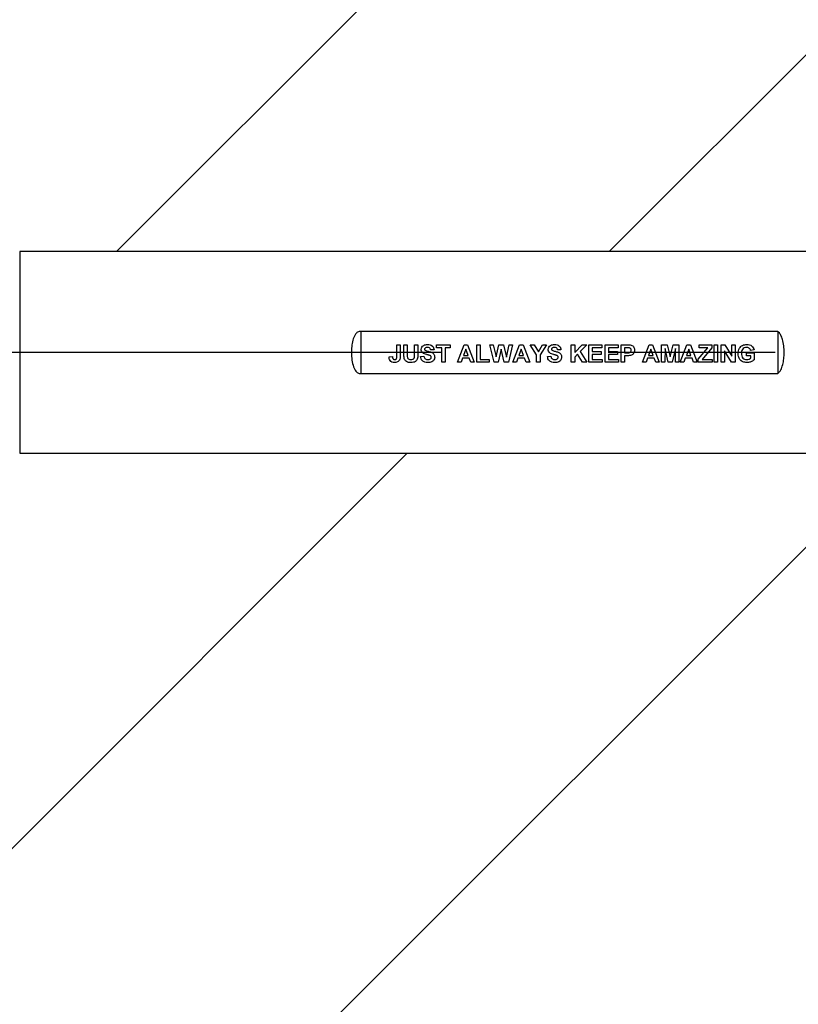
# Model space of a CAD drawing. Header units: millimetres. Extents: x 56 to 196, y 17 to 273.
# Tile 23 of 27: x 150 to 162, y 193 to 208. Entities that reach past the tile are written whole.
import ezdxf

# ---------------------------------------------------------------- set-up
doc = ezdxf.new("R2010")
doc.units = ezdxf.units.MM
doc.linetypes.add('CENTERX2', pattern=[20.32, 12.7, -2.54, 2.54, -2.54])
doc.layers.add('SLD-0', color=179, linetype='Continuous', lineweight=25)
for name, color, linetype in [('细实线_GB', 7, 'Continuous'), ('细点划线', 7, 'CENTERX2'), ('细线层', 5, 'Continuous')]:
    doc.layers.add(name, color=color, linetype=linetype)

msp = doc.modelspace()

# ---------------------------------------------------------------- hatches: boundary and pattern name
at = {"layer": '细线层'}
h = msp.add_hatch(dxfattribs=at)
h.set_pattern_fill('ANSI31', color=256, scale=1.66667, style=0)
edge = h.paths.add_edge_path(flags=0)
edge.add_spline(control_points=[(147.46878, 205.18559), (147.55375, 205.16638), (147.72606, 205.11773), (147.97784, 205.01574), (148.14283, 204.92697), (148.22359, 204.87666), (148.22589, 204.87522)], knot_values=[0.74946124, 0.74946124, 0.74946124, 0.74946124, 0.7937422, 0.84033781, 0.88737231, 0.88875092, 0.88875092, 0.88875092, 0.88875092], weights=[1, 1, 1, 1, 1, 1, 1], degree=3, periodic=0)
edge.add_arc((146.92469, 202.77967), 2.46667, 0, 360)
edge.add_arc((146.92469, 202.77967), 2.46667, 0, 360)
edge.add_spline(control_points=[(148.22589, 204.87522), (148.71517, 204.47315), (148.63253, 204.57134), (148.46345, 204.71268), (148.30255, 204.82727), (148.22589, 204.87522)], knot_values=[0, 0, 0, 0, 0.01080787, 0.06524016, 0.11124908, 0.11124908, 0.11124908, 0.11124908], weights=[1, 1, 1, 1, 1, 1], degree=3, periodic=0)
edge.add_spline(control_points=[(148.22589, 204.87522), (148.71517, 204.47315), (148.63253, 204.57134), (148.46345, 204.71268), (148.30255, 204.82727), (148.22589, 204.87522)], knot_values=[0, 0, 0, 0, 0.01080787, 0.06524016, 0.11124908, 0.11124908, 0.11124908, 0.11124908], weights=[1, 1, 1, 1, 1, 1], degree=3, periodic=0)
edge.add_arc((146.92469, 202.77967), 2.46667, 58.162386, 77.257097)
edge.add_spline(control_points=[(147.46878, 205.18559), (147.46538, 205.18636), (147.37473, 205.20664), (147.25411, 205.22658), (147.136, 205.23744), (147.10689, 205.2396)], knot_values=[0.25053876, 0.25053876, 0.25053876, 0.25053876, 0.25231182, 0.29775599, 0.31259441, 0.31259441, 0.31259441, 0.31259441], weights=[1, 1, 1, 1, 1, 1], degree=3, periodic=0)
edge.add_arc((146.92469, 202.77967), 2.46667, 85.763896, 90)
edge.add_line((146.92469, 205.24634), (146.92469, 202.77967))
edge.add_line((146.92469, 202.77967), (149.92469, 202.77967))
edge.add_line((149.92469, 202.77967), (149.92469, 204.29634))
edge.add_arc((149.94136, 204.29634), 0.01667, 89.999748, 180.000017, ccw=False)
edge.add_line((149.94136, 204.31301), (150.17469, 204.31301))
edge.add_arc((150.17469, 204.29634), 0.01667, 0, 90.003245, ccw=False)
edge.add_line((150.19136, 204.29634), (150.19136, 204.31301))
edge.add_line((150.19136, 204.31301), (150.43469, 204.31301))
edge.add_line((150.43469, 204.31301), (150.43469, 204.26301))
edge.add_line((150.43469, 204.26301), (150.44136, 204.26301))
edge.add_line((150.44136, 204.26301), (150.44136, 204.29634))
edge.add_arc((150.45802, 204.29634), 0.01667, 89.99871, 180.000017, ccw=False)
edge.add_line((150.45802, 204.31301), (166.34136, 204.31301))
edge.add_line((166.34136, 204.31301), (166.34136, 202.77967))
edge.add_line((166.34136, 202.77967), (167.15767, 202.77967))
edge.add_line((167.15767, 202.77967), (167.15767, 204.74616))
edge.add_arc((167.15802, 204.7295), 0.01667, 0.001655, 91.209218, ccw=False)
edge.add_line((167.17469, 204.7295), (167.17469, 204.69634))
edge.add_line((167.17469, 204.69634), (167.18136, 204.69634))
edge.add_line((167.18136, 204.69634), (167.18136, 204.74634))
edge.add_line((167.18136, 204.74634), (167.42469, 204.74634))
edge.add_line((167.42469, 204.74634), (167.42469, 204.74402))
edge.add_arc((167.57469, 204.44634), 0.33333, 90, 116.743973, ccw=False)
edge.add_spline(control_points=[(167.57469, 204.77967), (167.60591, 204.78054), (167.68016, 204.78258), (167.80717, 204.79175), (167.95368, 204.8023), (168.05729, 204.8096), (168.10797, 204.81317)], knot_values=[0.00000086, 0.00000086, 0.00000086, 0.00000086, 0.17534291, 0.41692434, 0.71475364, 1, 1, 1, 1], weights=[1, 1, 1, 1, 1, 1, 1], degree=3, periodic=0)
edge.add_spline(control_points=[(168.10797, 204.81317), (168.11853, 204.81392), (168.21658, 204.82088), (168.41024, 204.83304), (168.69439, 204.84773), (168.99509, 204.85846), (169.33649, 204.8647), (169.5996, 204.8638), (169.75859, 204.86091), (169.7813, 204.86045)], knot_values=[0, 0, 0, 0, 0.00860608, 0.07995956, 0.15782476, 0.24004078, 0.32469239, 0.4355535, 0.45403255, 0.45403255, 0.45403255, 0.45403255], weights=[1, 1, 1, 1, 1, 1, 1, 1, 1, 1], degree=3, periodic=0)
edge.add_arc((119.61797, 202.77361), 50.20672, 2.382176, 83.390753)
edge.add_arc((119.7069, 202.77304), 50.19712, 83.491653, 84.224793)
edge.add_line((124.75802, 252.71538), (124.75802, 211.13822))
edge.add_arc((119.62469, 202.77967), 9.809, 14.564501, 58.444184, ccw=False)
edge.add_line((129.11848, 205.24634), (143.59136, 205.24634))
edge.add_arc((143.59136, 205.21301), 0.03333, 0, 89.999377, ccw=False)
edge.add_line((143.62469, 205.21301), (143.62469, 205.19634))
edge.add_line((143.62469, 205.19634), (143.63534, 205.19634))
edge.add_line((143.63534, 205.19634), (143.63534, 205.24814))
edge.add_line((143.63534, 205.24814), (143.91701, 205.24814))
edge.add_line((143.91701, 205.24814), (143.91701, 205.19634))
edge.add_line((143.91701, 205.19634), (143.92469, 205.19634))
edge.add_line((143.92469, 205.19634), (143.92469, 205.21301))
edge.add_arc((143.95802, 205.21301), 0.03333, 90.000661, 180, ccw=False)
edge.add_line((143.95802, 205.24634), (144.25802, 205.24634))
edge.add_arc((144.25802, 205.21301), 0.03333, 0, 90.00047, ccw=False)
edge.add_line((144.29136, 205.21301), (144.29136, 205.21301))
edge.add_line((144.29136, 205.21301), (144.29136, 202.77967))
edge.add_line((144.29136, 202.77967), (144.45802, 202.77967))
edge.add_line((144.45802, 202.77967), (144.45805, 202.79119))
edge.add_arc((146.92469, 202.77967), 2.46667, 173.812574, 179.732553, ccw=False)
edge.add_spline(control_points=[(144.47239, 203.04553), (144.4724, 203.04557), (144.48106, 203.13215), (144.49561, 203.21844), (144.51433, 203.30372), (144.51438, 203.30393)], knot_values=[0.04513623, 0.04513623, 0.04513623, 0.04513623, 0.04515586, 0.08940357, 0.08951646, 0.08951646, 0.08951646, 0.08951646], weights=[1, 1, 1, 1, 1, 1], degree=3, periodic=0)
edge.add_arc((146.92469, 202.77967), 2.46667, 161.790935, 167.728892, ccw=False)
edge.add_spline(control_points=[(144.58155, 203.55047), (144.58172, 203.551), (144.60863, 203.63285), (144.67165, 203.79486), (144.79149, 204.02754), (144.93797, 204.2498), (145.11065, 204.45856), (145.24178, 204.58544), (145.31149, 204.64569)], knot_values=[0.13283416, 0.13283416, 0.13283416, 0.13283416, 0.13311969, 0.17663807, 0.22107415, 0.26598328, 0.31175086, 0.35858768, 0.35858768, 0.35858768, 0.35858768], weights=[1, 1, 1, 1, 1, 1, 1, 1, 1], degree=3, periodic=0)
edge.add_arc((146.92469, 202.77967), 2.46667, 121.658831, 130.843839, ccw=False)
edge.add_spline(control_points=[(145.63003, 204.87927), (145.67744, 204.90852), (145.78899, 204.97222), (145.90525, 205.02701), (145.97231, 205.05507)], knot_values=[0.42558554, 0.42558554, 0.42558554, 0.42558554, 0.45389812, 0.49084843, 0.49084843, 0.49084843, 0.49084843], weights=[1, 1, 1, 1, 1], degree=3, periodic=0)
edge.add_spline(control_points=[(145.97231, 205.05507), (145.99393, 205.06411), (146.1077, 205.10982), (146.32166, 205.17784), (146.61954, 205.23371), (146.82288, 205.24635), (146.92469, 205.24635)], knot_values=[0.49084843, 0.49084843, 0.49084843, 0.49084843, 0.50275931, 0.55316249, 0.60475491, 0.65650414, 0.65650414, 0.65650414, 0.65650414], weights=[1, 1, 1, 1, 1, 1, 1], degree=3, periodic=0)
edge.add_line((146.92469, 205.24635), (146.92469, 205.90946))
edge.add_spline(control_points=[(146.92469, 205.90946), (146.92661, 205.24635), (146.98741, 205.24628), (147.04819, 205.24396), (147.10689, 205.2396)], knot_values=[0.65650414, 0.65650414, 0.65650414, 0.65650414, 0.6574814, 0.68740559, 0.68740559, 0.68740559, 0.68740559], weights=[1, 1, 1, 1, 1], degree=3, periodic=0)
edge.add_arc((146.92469, 202.77967), 2.46667, 77.257097, 85.763896, ccw=False)
h.paths.add_polyline_path([(152.63516, 228.09002), (154.16728, 229.2008), (154.44471, 228.64386)], flags=0)
h = msp.add_hatch(dxfattribs=at)
h.set_pattern_fill('ANSI31', color=256, scale=1.66667, style=0)
edge = h.paths.add_edge_path(flags=0)
edge.add_spline(control_points=[(168.10797, 200.74619), (168.10689, 200.74626), (168.10581, 200.74633), (168.10473, 200.7464)], knot_values=[0, 0, 0, 0, 0.00608606, 0.00608606, 0.00608606, 0.00608606], weights=[1, 1, 1, 1], degree=3, periodic=0)
edge.add_spline(control_points=[(168.10473, 200.7464), (168.10267, 200.74624), (168.10062, 200.74639), (168.09856, 200.74682)], knot_values=[0.04311812, 0.04311812, 0.04311812, 0.04311812, 0.12384547, 0.12384547, 0.12384547, 0.12384547], weights=[1, 1, 1, 1], degree=3, periodic=0)
edge.add_spline(control_points=[(168.09856, 200.74682), (168.09326, 200.74717), (168.03311, 200.75121), (167.92561, 200.75922), (167.78478, 200.76917), (167.67034, 200.77721), (167.60317, 200.77894), (167.57469, 200.77967)], knot_values=[0.01764326, 0.01764326, 0.01764326, 0.01764326, 0.04749573, 0.35607876, 0.62280887, 0.84009787, 0.99999913, 0.99999913, 0.99999913, 0.99999913], weights=[1, 1, 1, 1, 1, 1, 1, 1], degree=3, periodic=0)
edge.add_arc((167.57469, 201.11301), 0.33333, 244.158067, 270, ccw=False)
edge.add_arc((167.57469, 201.11301), 0.33333, 243.256029, 244.158067, ccw=False)
edge.add_line((167.42469, 200.81533), (167.42469, 200.81301))
edge.add_line((167.42469, 200.81301), (167.18136, 200.81301))
edge.add_line((167.18136, 200.81301), (167.18136, 200.86301))
edge.add_line((167.18136, 200.86301), (167.17469, 200.86301))
edge.add_line((167.17469, 200.86301), (167.17469, 200.82985))
edge.add_arc((167.15802, 200.82985), 0.01667, 268.790797, 359.999376, ccw=False)
edge.add_line((167.15767, 200.81319), (167.15767, 202.77967))
edge.add_line((167.15767, 202.77967), (166.34136, 202.77967))
edge.add_line((166.34136, 202.77967), (166.34136, 201.24634))
edge.add_line((166.34136, 201.24634), (150.45802, 201.24634))
edge.add_arc((150.45802, 201.26301), 0.01667, 179.998952, 270.00129, ccw=False)
edge.add_line((150.44136, 201.26301), (150.44136, 201.29634))
edge.add_line((150.44136, 201.29634), (150.43469, 201.29634))
edge.add_line((150.43469, 201.29634), (150.43469, 201.24634))
edge.add_line((150.43469, 201.24634), (150.19136, 201.24634))
edge.add_line((150.19136, 201.24634), (150.19136, 201.26301))
edge.add_arc((150.17469, 201.26301), 0.01667, 269.996755, 360, ccw=False)
edge.add_line((150.17469, 201.24634), (149.94136, 201.24634))
edge.add_arc((149.94136, 201.26301), 0.01667, 179.998952, 270.000252, ccw=False)
edge.add_line((149.92469, 201.26301), (149.92469, 202.77967))
edge.add_line((149.92469, 202.77967), (146.92469, 202.77967))
edge.add_line((146.92469, 202.77967), (146.92469, 200.31301))
edge.add_arc((146.92469, 202.77967), 2.46667, 270, 272.562666)
edge.add_spline(control_points=[(147.03498, 200.31547), (147.10589, 200.31866), (147.20975, 200.32782), (147.31277, 200.34351), (147.34547, 200.34916)], knot_values=[0.67523399, 0.67523399, 0.67523399, 0.67523399, 0.7113104, 0.72817944, 0.72817944, 0.72817944, 0.72817944], weights=[1, 1, 1, 1, 1], degree=3, periodic=0)
edge.add_arc((146.92469, 202.77967), 2.46667, 279.821987, 286.245712)
edge.add_spline(control_points=[(147.61476, 200.4115), (147.70279, 200.43719), (147.79637, 200.47029), (147.88777, 200.50878), (147.89457, 200.51169)], knot_values=[0.77503391, 0.77503391, 0.77503391, 0.77503391, 0.82165227, 0.82541176, 0.82541176, 0.82541176, 0.82541176], weights=[1, 1, 1, 1, 1], degree=3, periodic=0)
edge.add_arc((146.92469, 202.77967), 2.46667, 293.153504, 300.528724)
edge.add_spline(control_points=[(148.17768, 200.65495), (148.27153, 200.71073), (148.36178, 200.77357), (148.44927, 200.84059), (148.4498, 200.84099)], knot_values=[0.87920434, 0.87920434, 0.87920434, 0.87920434, 0.934751, 0.9350852, 0.9350852, 0.9350852, 0.9350852], weights=[1, 1, 1, 1, 1], degree=3, periodic=0)
edge.add_arc((146.92469, 202.77967), 2.46667, 308.191105, 315.622582)
edge.add_spline(control_points=[(148.68774, 201.05453), (148.70174, 201.07025), (148.71531, 201.08636), (148.72888, 201.10248)], knot_values=[0.98928868, 0.98928868, 0.98928868, 0.98928868, 1, 1, 1, 1], weights=[1, 1, 1, 1], degree=3, periodic=0)
edge.add_spline(control_points=[(148.72888, 201.10248), (148.70174, 201.07025), (148.71531, 201.08636), (148.72888, 201.10248)], knot_values=[0.98928868, 0.98928868, 0.98928868, 0.98928868, 1, 1, 1, 1], weights=[1, 1, 1, 1], degree=3, periodic=0)
edge.add_arc((146.92469, 202.77967), 2.46667, 317.089138, 317.142404)
edge.add_arc((146.92469, 202.77967), 2.46667, 0, 360)
edge.add_spline(control_points=[(148.73287, 201.1019), (148.6876, 201.05438), (148.61671, 200.97489), (148.53449, 200.9059), (148.4498, 200.84099)], knot_values=[0.01071132, 0.01071132, 0.01071132, 0.01071132, 0.01081362, 0.0649148, 0.0649148, 0.0649148, 0.0649148], weights=[1, 1, 1, 1, 1], degree=3, periodic=0)
edge.add_arc((146.92469, 202.77967), 2.46667, 300.528724, 308.191105, ccw=False)
edge.add_spline(control_points=[(148.17768, 200.65495), (148.17554, 200.65368), (148.08457, 200.5998), (147.98968, 200.55224), (147.89457, 200.51169)], knot_values=[0.12079566, 0.12079566, 0.12079566, 0.12079566, 0.12206449, 0.17458824, 0.17458824, 0.17458824, 0.17458824], weights=[1, 1, 1, 1, 1], degree=3, periodic=0)
edge.add_arc((146.92469, 202.77967), 2.46667, 286.245712, 293.153504, ccw=False)
edge.add_spline(control_points=[(147.61476, 200.4115), (147.59781, 200.40655), (147.50905, 200.38169), (147.41892, 200.36186), (147.34547, 200.34916)], knot_values=[0.22496609, 0.22496609, 0.22496609, 0.22496609, 0.23394025, 0.27182056, 0.27182056, 0.27182056, 0.27182056], weights=[1, 1, 1, 1, 1], degree=3, periodic=0)
edge.add_arc((146.92469, 202.77967), 2.46667, 272.562666, 279.821987, ccw=False)
edge.add_spline(control_points=[(147.03498, 200.31547), (147.00016, 200.31391), (146.96339, 200.31304), (146.92661, 200.313), (146.92469, 200.313)], knot_values=[0.32476601, 0.32476601, 0.32476601, 0.32476601, 0.34248098, 0.34345822, 0.34345822, 0.34345822, 0.34345822], weights=[1, 1, 1, 1, 1], degree=3, periodic=0)
edge.add_spline(control_points=[(146.92469, 200.313), (146.82287, 200.31299), (146.62204, 200.32548), (146.42425, 200.36227), (146.32818, 200.38621)], knot_values=[0.34345822, 0.34345822, 0.34345822, 0.34345822, 0.39521047, 0.44553382, 0.44553382, 0.44553382, 0.44553382], weights=[1, 1, 1, 1, 1], degree=3, periodic=0)
edge.add_spline(control_points=[(146.32818, 200.38621), (146.24848, 200.40608), (146.16996, 200.42987), (146.09263, 200.45758)], knot_values=[0, 0, 0, 0, 1, 1, 1, 1], weights=[1, 1, 1, 1], degree=3, periodic=0)
edge.add_spline(control_points=[(146.09263, 200.45758), (146.07419, 200.4642), (145.96571, 200.50453), (145.80885, 200.57572), (145.67649, 200.65137), (145.62864, 200.68094)], knot_values=[0.48725264, 0.48725264, 0.48725264, 0.48725264, 0.49721188, 0.54607577, 0.57466748, 0.57466748, 0.57466748, 0.57466748], weights=[1, 1, 1, 1, 1, 1], degree=3, periodic=0)
edge.add_spline(control_points=[(145.62864, 200.68094), (145.32375, 200.86922), (145.06387, 201.12146), (144.86673, 201.41981)], knot_values=[0, 0, 0, 0, 1, 1, 1, 1], weights=[1, 1, 1, 1], degree=3, periodic=0)
edge.add_spline(control_points=[(144.86673, 201.41981), (144.84526, 201.4523), (144.77807, 201.55941), (144.6787, 201.74878), (144.61387, 201.91221), (144.58591, 201.99573), (144.58562, 201.9966)], knot_values=[0.75592789, 0.75592789, 0.75592789, 0.75592789, 0.77572856, 0.82018896, 0.86449922, 0.86496946, 0.86496946, 0.86496946, 0.86496946], weights=[1, 1, 1, 1, 1, 1, 1], degree=3, periodic=0)
edge.add_spline(control_points=[(144.58562, 201.9966), (144.50056, 202.2507), (144.45802, 202.51172), (144.45802, 202.77967)], knot_values=[0, 0, 0, 0, 1, 1, 1, 1], weights=[1, 1, 1, 1], degree=3, periodic=0)
edge.add_line((144.45802, 202.77967), (144.29136, 202.77967))
edge.add_line((144.29136, 202.77967), (144.29136, 200.34634))
edge.add_line((144.29136, 200.34634), (144.29136, 200.31301))
edge.add_arc((144.25802, 200.34634), 0.03333, 270, 315.000241, ccw=False)
edge.add_line((144.25802, 200.31301), (143.95802, 200.31301))
edge.add_arc((143.95802, 200.34634), 0.03333, 180, 269.999339, ccw=False)
edge.add_line((143.92469, 200.34634), (143.92469, 200.36301))
edge.add_line((143.92469, 200.36301), (143.91701, 200.36301))
edge.add_line((143.91701, 200.36301), (143.91701, 200.3148))
edge.add_line((143.91701, 200.3148), (143.63534, 200.3148))
edge.add_line((143.63534, 200.3148), (143.63534, 200.36301))
edge.add_line((143.63534, 200.36301), (143.62469, 200.36301))
edge.add_line((143.62469, 200.36301), (143.62469, 200.34634))
edge.add_arc((143.59136, 200.34634), 0.03333, 270.000623, 360, ccw=False)
edge.add_line((143.59136, 200.31301), (129.11848, 200.31301))
edge.add_arc((119.62469, 202.77967), 9.809, 301.555816, 345.435503, ccw=False)
edge.add_line((124.75802, 194.42112), (124.75802, 152.8307))
edge.add_arc((119.61797, 202.77361), 50.20672, 275.876107, 357.631683)
edge.add_spline(control_points=[(169.78181, 200.69891), (169.6872, 200.69699), (169.45303, 200.69428), (169.08356, 200.69798), (168.73884, 200.70966), (168.46769, 200.72327), (168.27911, 200.73447), (168.16054, 200.74259), (168.10797, 200.74619)], knot_values=[0.54583015, 0.54583015, 0.54583015, 0.54583015, 0.62279364, 0.73630929, 0.84634322, 0.90332868, 0.95713971, 1, 1, 1, 1], weights=[1, 1, 1, 1, 1, 1, 1, 1, 1], degree=3, periodic=0)

# ---------------------------------------------------------------- linework, layer by layer
at = {"layer": 'SLD-0'}
for p, q in [((166.34136, 204.31301), (150.45802, 204.31301)), ((150.45802, 204.31301), (150.45802, 201.24634)), ((161.97469, 203.09765), (155.64136, 203.09765)), ((155.64136, 203.09765), (155.64136, 202.46169)), ((161.97469, 203.09765), (161.97469, 202.46169)), ((156.18836, 202.89634), (156.23965, 202.89634)), ((156.18836, 202.72374), (156.18836, 202.89634)), ((156.23965, 202.89634), (156.23965, 202.72823)), ((156.29435, 202.89634), (156.34563, 202.89634)), ((156.29435, 202.75467), (156.29435, 202.89634)), ((156.34563, 202.89634), (156.34563, 202.75163)), ((156.45503, 202.89634), (156.50631, 202.89634)), ((156.45503, 202.74853), (156.45503, 202.89634)), ((156.50631, 202.89634), (156.50631, 202.75686)), ((156.75247, 202.82113), (156.70119, 202.81771)), ((156.79008, 202.89634), (156.99862, 202.89634)), ((156.79008, 202.8519), (156.79008, 202.89634)), ((156.86871, 202.8519), (156.79008, 202.8519)), ((156.86871, 202.62967), (156.86871, 202.8519)), ((156.99862, 202.8519), (156.91999, 202.8519)), ((156.91999, 202.8519), (156.91999, 202.62967)), ((156.99862, 202.89634), (156.99862, 202.8519)), ((157.10802, 202.62967), (157.20882, 202.89634)), ((157.23623, 202.83138), (157.20129, 202.73566)), ((157.20882, 202.89634), (157.26315, 202.89634)), ((157.27127, 202.73566), (157.23623, 202.83138)), ((157.26315, 202.89634), (157.36443, 202.62967)), ((157.40204, 202.89634), (157.45332, 202.89634)), ((157.40204, 202.62967), (157.40204, 202.89634)), ((157.45332, 202.89634), (157.45332, 202.67412)), ((157.60033, 202.89634), (157.65289, 202.89634)), ((157.66417, 202.62967), (157.60033, 202.89634)), ((157.65289, 202.89634), (157.69435, 202.71317)), ((157.69435, 202.71317), (157.7382, 202.89634)), ((157.77298, 202.82903), (157.72528, 202.62967)), ((157.7382, 202.89634), (157.80818, 202.89634)), ((157.81946, 202.62967), (157.77298, 202.82903)), ((157.80818, 202.89634), (157.85161, 202.71007)), ((157.85161, 202.71007), (157.89296, 202.89634)), ((157.94563, 202.89634), (157.88297, 202.62967)), ((157.89296, 202.89634), (157.94563, 202.89634)), ((157.94905, 202.62967), (158.04985, 202.89634)), ((158.07725, 202.83138), (158.04232, 202.73566)), ((158.04985, 202.89634), (158.10418, 202.89634)), ((158.1123, 202.73566), (158.07725, 202.83138)), ((158.10418, 202.89634), (158.20546, 202.62967)), ((158.21401, 202.89634), (158.27399, 202.89634)), ((158.31144, 202.74191), (158.21401, 202.89634)), ((158.27399, 202.89634), (158.33703, 202.78646)), ((158.33703, 202.78646), (158.40017, 202.89634)), ((158.46016, 202.89634), (158.36272, 202.74153)), ((158.40017, 202.89634), (158.46016, 202.89634)), ((158.68067, 202.82113), (158.62939, 202.81771)), ((158.83794, 202.89634), (158.88922, 202.89634)), ((158.83794, 202.62967), (158.83794, 202.89634)), ((158.88922, 202.77695), (159.00167, 202.89634)), ((158.88922, 202.89634), (158.88922, 202.77695)), ((159.07213, 202.89634), (158.97084, 202.79324)), ((158.97084, 202.79324), (159.07554, 202.62967)), ((159.00167, 202.89634), (159.07213, 202.89634)), ((159.10461, 202.89634), (159.3029, 202.89634)), ((159.10461, 202.62967), (159.10461, 202.89634)), ((159.15589, 202.8519), (159.15589, 202.79378)), ((159.3029, 202.8519), (159.15589, 202.8519)), ((159.15589, 202.79378), (159.29264, 202.79378)), ((159.29264, 202.79378), (159.29264, 202.74933)), ((159.3029, 202.89634), (159.3029, 202.8519)), ((159.35076, 202.89634), (159.54905, 202.89634)), ((159.35076, 202.62967), (159.35076, 202.89634)), ((159.40204, 202.8519), (159.40204, 202.79378)), ((159.54905, 202.8519), (159.40204, 202.8519)), ((159.40204, 202.79378), (159.53879, 202.79378)), ((159.53879, 202.79378), (159.53879, 202.74933)), ((159.54905, 202.89634), (159.54905, 202.8519)), ((159.59691, 202.89634), (159.68222, 202.89634)), ((159.59691, 202.62967), (159.59691, 202.89634)), ((159.64819, 202.8519), (159.64819, 202.77326)), ((159.67533, 202.8519), (159.64819, 202.8519)), ((159.64819, 202.77326), (159.67896, 202.77326)), ((159.91828, 202.62967), (160.01908, 202.89634)), ((160.04649, 202.83138), (160.01155, 202.73566)), ((160.01908, 202.89634), (160.07341, 202.89634)), ((160.08153, 202.73566), (160.04649, 202.83138)), ((160.07341, 202.89634), (160.17469, 202.62967)), ((160.20888, 202.89634), (160.29563, 202.89634)), ((160.20888, 202.62967), (160.20888, 202.89634)), ((160.26187, 202.83961), (160.26016, 202.62967)), ((160.31192, 202.62967), (160.26187, 202.83961)), ((160.29563, 202.89634), (160.3405, 202.71445)), ((160.3405, 202.71445), (160.38537, 202.89634)), ((160.41913, 202.83961), (160.36908, 202.62967)), ((160.38537, 202.89634), (160.47213, 202.89634)), ((160.42084, 202.62967), (160.41913, 202.83961)), ((160.47213, 202.89634), (160.47213, 202.62967)), ((160.49264, 202.62967), (160.59344, 202.89634)), ((160.62084, 202.83138), (160.58591, 202.73566)), ((160.59344, 202.89634), (160.64777, 202.89634)), ((160.65589, 202.73566), (160.62084, 202.83138)), ((160.64777, 202.89634), (160.74905, 202.62967)), ((160.76272, 202.67754), (160.90984, 202.8519)), ((160.77982, 202.89634), (160.97469, 202.89634)), ((160.77982, 202.8519), (160.77982, 202.89634)), ((160.90984, 202.8519), (160.77982, 202.8519)), ((160.97469, 202.8519), (160.82464, 202.67412)), ((160.97469, 202.89634), (160.97469, 202.8519)), ((161.00888, 202.89634), (161.06016, 202.89634)), ((161.00888, 202.62967), (161.00888, 202.89634)), ((161.06016, 202.89634), (161.06016, 202.62967)), ((161.11486, 202.89634), (161.16844, 202.89634)), ((161.11486, 202.62967), (161.11486, 202.89634)), ((161.27165, 202.62967), (161.16614, 202.80222)), ((161.16614, 202.80222), (161.16614, 202.62967)), ((161.16844, 202.89634), (161.27555, 202.72113)), ((161.27555, 202.89634), (161.32683, 202.89634)), ((161.27555, 202.72113), (161.27555, 202.89634)), ((161.32683, 202.89634), (161.32683, 202.62967)), ((161.50119, 202.77326), (161.61742, 202.77326)), ((161.50119, 202.72882), (161.50119, 202.77326)), ((161.61401, 202.82113), (161.56272, 202.81087)), ((161.61742, 202.77326), (161.61742, 202.66616)), ((156.06871, 202.71514), (156.11999, 202.71856)), ((156.54734, 202.71856), (156.59862, 202.72198)), ((156.91999, 202.62967), (156.86871, 202.62967)), ((157.16272, 202.62967), (157.10802, 202.62967)), ((157.18521, 202.69121), (157.16272, 202.62967)), ((157.28756, 202.69121), (157.18521, 202.69121)), ((157.20129, 202.73566), (157.27127, 202.73566)), ((157.31005, 202.62967), (157.28756, 202.69121)), ((157.36443, 202.62967), (157.31005, 202.62967)), ((157.59008, 202.62967), (157.40204, 202.62967)), ((157.45332, 202.67412), (157.59008, 202.67412)), ((157.59008, 202.67412), (157.59008, 202.62967)), ((157.72528, 202.62967), (157.66417, 202.62967)), ((157.88297, 202.62967), (157.81946, 202.62967)), ((158.00375, 202.62967), (157.94905, 202.62967)), ((158.02624, 202.69121), (158.00375, 202.62967)), ((158.12859, 202.69121), (158.02624, 202.69121)), ((158.04232, 202.73566), (158.1123, 202.73566)), ((158.15108, 202.62967), (158.12859, 202.69121)), ((158.20546, 202.62967), (158.15108, 202.62967)), ((158.31144, 202.62967), (158.31144, 202.74191)), ((158.36272, 202.62967), (158.31144, 202.62967)), ((158.36272, 202.74153), (158.36272, 202.62967)), ((158.47554, 202.71856), (158.52683, 202.72198)), ((158.88922, 202.62967), (158.83794, 202.62967)), ((158.93195, 202.75355), (158.88922, 202.71007)), ((158.88922, 202.71007), (158.88922, 202.62967)), ((159.00722, 202.62967), (158.93195, 202.75355)), ((159.07554, 202.62967), (159.00722, 202.62967)), ((159.30631, 202.62967), (159.10461, 202.62967)), ((159.15589, 202.74933), (159.15589, 202.67412)), ((159.29264, 202.74933), (159.15589, 202.74933)), ((159.15589, 202.67412), (159.30631, 202.67412)), ((159.30631, 202.67412), (159.30631, 202.62967)), ((159.55247, 202.62967), (159.35076, 202.62967)), ((159.40204, 202.74933), (159.40204, 202.67412)), ((159.53879, 202.74933), (159.40204, 202.74933)), ((159.40204, 202.67412), (159.55247, 202.67412)), ((159.55247, 202.67412), (159.55247, 202.62967)), ((159.64819, 202.62967), (159.59691, 202.62967)), ((159.68329, 202.72882), (159.64819, 202.72882)), ((159.64819, 202.72882), (159.64819, 202.62967)), ((159.97298, 202.62967), (159.91828, 202.62967)), ((159.99547, 202.69121), (159.97298, 202.62967)), ((160.09782, 202.69121), (159.99547, 202.69121)), ((160.01155, 202.73566), (160.08153, 202.73566)), ((160.12031, 202.62967), (160.09782, 202.69121)), ((160.17469, 202.62967), (160.12031, 202.62967)), ((160.26016, 202.62967), (160.20888, 202.62967)), ((160.36908, 202.62967), (160.31192, 202.62967)), ((160.47213, 202.62967), (160.42084, 202.62967)), ((160.54734, 202.62967), (160.49264, 202.62967)), ((160.56983, 202.69121), (160.54734, 202.62967)), ((160.67218, 202.69121), (160.56983, 202.69121)), ((160.58591, 202.73566), (160.65589, 202.73566)), ((160.69467, 202.62967), (160.67218, 202.69121)), ((160.74905, 202.62967), (160.69467, 202.62967)), ((160.76272, 202.62967), (160.76272, 202.67754)), ((160.97811, 202.62967), (160.76272, 202.62967)), ((160.82464, 202.67412), (160.97811, 202.67412)), ((160.97811, 202.67412), (160.97811, 202.62967)), ((161.06016, 202.62967), (161.00888, 202.62967)), ((161.16614, 202.62967), (161.11486, 202.62967)), ((161.32683, 202.62967), (161.27165, 202.62967)), ((161.56614, 202.72882), (161.50119, 202.72882)), ((161.56614, 202.69404), (161.56614, 202.72882)), ((155.64136, 202.46169), (161.97469, 202.46169)), ((150.45802, 201.24634), (166.34136, 201.24634))]:
    msp.add_line(p, q, dxfattribs=at)
for points, knots in [([(155.64136, 203.09765), (155.63502, 203.09864), (155.62235, 203.1006), (155.60107, 203.09476), (155.57604, 203.07814), (155.54334, 203.03555), (155.51659, 202.96305), (155.49972, 202.86962), (155.49563, 202.76833), (155.50208, 202.66393), (155.52175, 202.57913), (155.54955, 202.51622), (155.57399, 202.48222), (155.60258, 202.46397), (155.62296, 202.45862), (155.63586, 202.46077), (155.64136, 202.46169)], [0, 0, 0, 0, 0.02469348, 0.04937495, 0.08368673, 0.14068682, 0.25713175, 0.38352459, 0.51014654, 0.65021838, 0.78971105, 0.84686863, 0.92074805, 0.94949792, 0.9784837, 1, 1, 1, 1]), ([(161.97469, 202.46169), (161.9867, 202.47281), (162.01917, 202.50288), (162.04593, 202.57425), (162.06526, 202.66028), (162.07247, 202.75587), (162.0704, 202.85539), (162.05605, 202.94918), (162.03202, 203.02297), (162.00557, 203.07175), (161.9832, 203.09051), (161.97469, 203.09765)], [0, 0, 0, 0, 0.071462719, 0.193233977, 0.326278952, 0.459603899, 0.609867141, 0.759911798, 0.872234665, 0.951377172, 1, 1, 1, 1]), ([(156.5576, 202.82609), (156.55964, 202.83869), (156.56374, 202.86388), (156.59985, 202.89578), (156.6326, 202.89825), (156.65263, 202.89976)], [0, 0, 0, 0, 0.2797758, 0.55937584, 1, 1, 1, 1]), ([(156.58222, 202.77294), (156.57437, 202.78145), (156.56034, 202.79665), (156.55843, 202.81709), (156.5576, 202.82609)], [0, 0, 0, 0, 0.5592787, 1, 1, 1, 1]), ([(156.64317, 202.74677), (156.63096, 202.74982), (156.60919, 202.75528), (156.59045, 202.76755), (156.58222, 202.77294)], [0, 0, 0, 0, 0.56075148, 1, 1, 1, 1]), ([(156.61727, 202.84586), (156.61457, 202.84339), (156.60974, 202.83897), (156.60914, 202.83252), (156.60888, 202.82967)], [0, 0, 0, 0, 0.55880117, 1, 1, 1, 1]), ([(156.60888, 202.82967), (156.60938, 202.8262), (156.61028, 202.81999), (156.61479, 202.8157), (156.61678, 202.81381)], [0, 0, 0, 0, 0.558441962, 1, 1, 1, 1]), ([(156.61678, 202.81381), (156.63195, 202.8077), (156.66237, 202.79546), (156.70264, 202.78719), (156.73259, 202.77296), (156.75047, 202.75547), (156.76137, 202.73273), (156.76227, 202.71628), (156.76272, 202.70804)], [0, 0, 0, 0, 0.24937684, 0.50002633, 0.62518672, 0.75014942, 0.87490959, 1, 1, 1, 1]), ([(156.65327, 202.85532), (156.6461, 202.85509), (156.63332, 202.85469), (156.62217, 202.84856), (156.61727, 202.84586)], [0, 0, 0, 0, 0.56056466, 1, 1, 1, 1]), ([(156.65263, 202.89976), (156.66603, 202.89919), (156.69275, 202.89805), (156.72746, 202.88136), (156.74866, 202.85265), (156.7512, 202.83164), (156.75247, 202.82113)], [0, 0, 0, 0, 0.28101866, 0.5601124, 0.77982498, 1, 1, 1, 1]), ([(156.70119, 202.81771), (156.69982, 202.82397), (156.69712, 202.83643), (156.68039, 202.85398), (156.66357, 202.85481), (156.65327, 202.85532)], [0, 0, 0, 0, 0.28153949, 0.56033146, 1, 1, 1, 1]), ([(158.4858, 202.82609), (158.48785, 202.83869), (158.49194, 202.86388), (158.52806, 202.89578), (158.5608, 202.89825), (158.58083, 202.89976)], [0, 0, 0, 0, 0.27976882, 0.55936592, 1, 1, 1, 1]), ([(158.51043, 202.77294), (158.50258, 202.78145), (158.48854, 202.79665), (158.48664, 202.81709), (158.4858, 202.82609)], [0, 0, 0, 0, 0.559270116, 1, 1, 1, 1]), ([(158.57138, 202.74677), (158.55917, 202.74982), (158.53739, 202.75528), (158.51866, 202.76755), (158.51043, 202.77294)], [0, 0, 0, 0, 0.56075148, 1, 1, 1, 1]), ([(158.54547, 202.84586), (158.54277, 202.84339), (158.53794, 202.83897), (158.53735, 202.83252), (158.53708, 202.82967)], [0, 0, 0, 0, 0.55877116, 1, 1, 1, 1]), ([(158.53708, 202.82967), (158.53759, 202.8262), (158.53848, 202.81999), (158.543, 202.8157), (158.54499, 202.81381)], [0, 0, 0, 0, 0.55848203, 1, 1, 1, 1]), ([(158.54499, 202.81381), (158.56016, 202.8077), (158.59058, 202.79546), (158.63085, 202.78719), (158.66079, 202.77296), (158.67867, 202.75546), (158.68957, 202.73273), (158.69048, 202.71628), (158.69093, 202.70804)], [0, 0, 0, 0, 0.24937607, 0.50002478, 0.62518478, 0.75014709, 0.87491119, 1, 1, 1, 1]), ([(158.58148, 202.85532), (158.57431, 202.85509), (158.56153, 202.85469), (158.55037, 202.84856), (158.54547, 202.84586)], [0, 0, 0, 0, 0.56053787, 1, 1, 1, 1]), ([(158.58083, 202.89976), (158.59424, 202.89919), (158.62095, 202.89805), (158.65567, 202.88136), (158.67686, 202.85265), (158.6794, 202.83164), (158.68067, 202.82113)], [0, 0, 0, 0, 0.28100788, 0.5601047, 0.7798197, 1, 1, 1, 1]), ([(158.62939, 202.81771), (158.62803, 202.82397), (158.62532, 202.83643), (158.6086, 202.85398), (158.59177, 202.85481), (158.58148, 202.85532)], [0, 0, 0, 0, 0.28153949, 0.56033146, 1, 1, 1, 1]), ([(159.71582, 202.85003), (159.71246, 202.85044), (159.70574, 202.85127), (159.69222, 202.85178), (159.68208, 202.85185), (159.67533, 202.8519)], [0, 0, 0, 0, 0.25047975, 0.5006624, 1, 1, 1, 1]), ([(159.67896, 202.77326), (159.68645, 202.7734), (159.70139, 202.77367), (159.72047, 202.77539), (159.73383, 202.78277), (159.74158, 202.79112), (159.74655, 202.8015), (159.74708, 202.80903), (159.74734, 202.81279)], [0, 0, 0, 0, 0.25053548, 0.50028814, 0.62525244, 0.75015129, 0.87504027, 1, 1, 1, 1]), ([(159.68222, 202.89634), (159.68752, 202.89631), (159.69811, 202.89626), (159.71928, 202.89585), (159.735, 202.89371), (159.74547, 202.89228)], [0, 0, 0, 0, 0.25052718, 0.5010646, 1, 1, 1, 1]), ([(159.74734, 202.81279), (159.74691, 202.8178), (159.74606, 202.8278), (159.73776, 202.83953), (159.72723, 202.84708), (159.71963, 202.84905), (159.71582, 202.85003)], [0, 0, 0, 0, 0.27987546, 0.55913964, 0.77951595, 1, 1, 1, 1]), ([(159.79862, 202.81359), (159.798, 202.80336), (159.79676, 202.78293), (159.7823, 202.75752), (159.76197, 202.74037), (159.74677, 202.73523), (159.73917, 202.73267)], [0, 0, 0, 0, 0.28030645, 0.55988297, 0.77990797, 1, 1, 1, 1]), ([(159.74547, 202.89228), (159.75434, 202.88861), (159.7721, 202.88127), (159.7946, 202.85355), (159.7971, 202.82873), (159.79862, 202.81359)], [0, 0, 0, 0, 0.280144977, 0.560797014, 1, 1, 1, 1]), ([(161.37127, 202.76392), (161.37213, 202.77772), (161.37385, 202.80532), (161.38869, 202.84142), (161.41105, 202.86961), (161.42965, 202.88091), (161.43895, 202.88656)], [0, 0, 0, 0, 0.28014724, 0.55998593, 0.77994468, 1, 1, 1, 1]), ([(161.50129, 202.85532), (161.48857, 202.85412), (161.46317, 202.85173), (161.4353, 202.82673), (161.42389, 202.79586), (161.423, 202.77603), (161.42255, 202.76611)], [0, 0, 0, 0, 0.27980131, 0.55832798, 0.77882625, 1, 1, 1, 1]), ([(161.43895, 202.88656), (161.45032, 202.89101), (161.47064, 202.89895), (161.4924, 202.89951), (161.50199, 202.89976)], [0, 0, 0, 0, 0.55924889, 1, 1, 1, 1]), ([(161.56272, 202.81087), (161.55999, 202.81809), (161.55453, 202.83252), (161.53787, 202.84698), (161.51938, 202.85438), (161.50733, 202.855), (161.50129, 202.85532)], [0, 0, 0, 0, 0.27980598, 0.55930392, 0.77946902, 1, 1, 1, 1]), ([(161.50199, 202.89976), (161.51602, 202.8991), (161.54402, 202.8978), (161.58038, 202.8808), (161.60455, 202.85291), (161.61085, 202.83173), (161.61401, 202.82113)], [0, 0, 0, 0, 0.280674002, 0.559857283, 0.779763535, 1, 1, 1, 1]), ([(156.15108, 202.62626), (156.13807, 202.62723), (156.11215, 202.62916), (156.0825, 202.65331), (156.07027, 202.68476), (156.06923, 202.705), (156.06871, 202.71514)], [0, 0, 0, 0, 0.28024605, 0.55842026, 0.77882463, 1, 1, 1, 1]), ([(156.11999, 202.71856), (156.12028, 202.71213), (156.12079, 202.70067), (156.12506, 202.69005), (156.12693, 202.68539)], [0, 0, 0, 0, 0.56102676, 1, 1, 1, 1]), ([(156.12693, 202.68539), (156.12873, 202.68291), (156.13231, 202.67797), (156.14169, 202.67187), (156.14958, 202.67114), (156.15439, 202.6707)], [0, 0, 0, 0, 0.28069621, 0.56083598, 1, 1, 1, 1]), ([(156.23382, 202.67754), (156.22964, 202.66867), (156.22127, 202.65092), (156.19187, 202.62946), (156.16654, 202.62747), (156.15108, 202.62626)], [0, 0, 0, 0, 0.28011955, 0.56035456, 1, 1, 1, 1]), ([(156.15439, 202.6707), (156.16058, 202.67111), (156.16987, 202.67173), (156.18011, 202.67914), (156.18853, 202.69578), (156.18844, 202.71131), (156.18836, 202.72374)], [0, 0, 0, 0, 0.24941756, 0.37443883, 0.49945854, 1, 1, 1, 1]), ([(156.23965, 202.72823), (156.23959, 202.71864), (156.23948, 202.70151), (156.23555, 202.68486), (156.23382, 202.67754)], [0, 0, 0, 0, 0.56030359, 1, 1, 1, 1]), ([(156.29958, 202.68731), (156.29774, 202.69982), (156.29445, 202.72216), (156.29438, 202.74474), (156.29435, 202.75467)], [0, 0, 0, 0, 0.55972994, 1, 1, 1, 1]), ([(156.40348, 202.62626), (156.39122, 202.62648), (156.36675, 202.62692), (156.3341, 202.63872), (156.3099, 202.66019), (156.30302, 202.67827), (156.29958, 202.68731)], [0, 0, 0, 0, 0.2810109, 0.56043546, 0.78030295, 1, 1, 1, 1]), ([(156.34563, 202.75163), (156.34565, 202.7479), (156.3457, 202.74044), (156.3458, 202.72552), (156.34695, 202.71439), (156.34771, 202.70697)], [0, 0, 0, 0, 0.25021292, 0.50045964, 1, 1, 1, 1]), ([(156.34771, 202.70697), (156.34995, 202.70066), (156.35442, 202.68804), (156.37418, 202.67277), (156.39141, 202.67149), (156.40193, 202.6707)], [0, 0, 0, 0, 0.28006775, 0.56014528, 1, 1, 1, 1]), ([(156.40193, 202.6707), (156.41136, 202.67116), (156.4255, 202.67186), (156.44143, 202.68199), (156.45327, 202.69685), (156.45461, 202.72103), (156.45489, 202.73935), (156.45503, 202.74853)], [0, 0, 0, 0, 0.24958062, 0.37448721, 0.49950066, 0.74898143, 1, 1, 1, 1]), ([(156.50631, 202.75686), (156.50622, 202.74043), (156.50606, 202.71358), (156.5008, 202.67882), (156.48754, 202.65567), (156.46711, 202.63881), (156.43826, 202.62741), (156.41562, 202.62666), (156.40348, 202.62626)], [0, 0, 0, 0, 0.25293093, 0.4133831, 0.53354564, 0.65375566, 0.81433728, 1, 1, 1, 1]), ([(156.65663, 202.62626), (156.64164, 202.62702), (156.61175, 202.62855), (156.57406, 202.65029), (156.55344, 202.68381), (156.54938, 202.70697), (156.54734, 202.71856)], [0, 0, 0, 0, 0.28070332, 0.55934729, 0.77931543, 1, 1, 1, 1]), ([(156.59862, 202.72198), (156.60051, 202.71405), (156.60427, 202.69824), (156.61923, 202.68), (156.63889, 202.67173), (156.65164, 202.67104), (156.65802, 202.6707)], [0, 0, 0, 0, 0.28055836, 0.55918581, 0.7792747, 1, 1, 1, 1]), ([(156.68644, 202.73518), (156.68287, 202.73628), (156.67573, 202.73847), (156.66487, 202.74126), (156.65404, 202.74407), (156.64679, 202.74587), (156.64317, 202.74677)], [0, 0, 0, 0, 0.25024082, 0.50034827, 0.75017695, 1, 1, 1, 1]), ([(156.76272, 202.70804), (156.76171, 202.69866), (156.75967, 202.67989), (156.74451, 202.6552), (156.72055, 202.63668), (156.6898, 202.62749), (156.6677, 202.62667), (156.65663, 202.62626)], [0, 0, 0, 0, 0.18639522, 0.37287786, 0.55927636, 0.7793772, 1, 1, 1, 1]), ([(156.65802, 202.6707), (156.6648, 202.67097), (156.67832, 202.6715), (156.696, 202.6788), (156.70884, 202.69159), (156.71058, 202.70221), (156.71144, 202.70751)], [0, 0, 0, 0, 0.28123312, 0.5610123, 0.78110696, 1, 1, 1, 1]), ([(156.71144, 202.70751), (156.71105, 202.71129), (156.71027, 202.71886), (156.70103, 202.72952), (156.69198, 202.73303), (156.68644, 202.73518)], [0, 0, 0, 0, 0.27973756, 0.55900125, 1, 1, 1, 1]), ([(158.58484, 202.62626), (158.56984, 202.62702), (158.53995, 202.62855), (158.50227, 202.65029), (158.48165, 202.68381), (158.47758, 202.70697), (158.47554, 202.71856)], [0, 0, 0, 0, 0.28070332, 0.55934729, 0.77931543, 1, 1, 1, 1]), ([(158.52683, 202.72198), (158.52871, 202.71405), (158.53247, 202.69824), (158.54743, 202.68), (158.5671, 202.67173), (158.57984, 202.67104), (158.58623, 202.6707)], [0, 0, 0, 0, 0.28055504, 0.55920102, 0.77927179, 1, 1, 1, 1]), ([(158.61465, 202.73518), (158.61108, 202.73628), (158.60393, 202.73847), (158.59308, 202.74126), (158.58224, 202.74407), (158.575, 202.74587), (158.57138, 202.74677)], [0, 0, 0, 0, 0.25019822, 0.50030555, 0.75017707, 1, 1, 1, 1]), ([(158.69093, 202.70804), (158.68991, 202.69866), (158.68787, 202.67989), (158.67272, 202.6552), (158.64876, 202.63668), (158.61801, 202.62749), (158.5959, 202.62667), (158.58484, 202.62626)], [0, 0, 0, 0, 0.18639522, 0.37287786, 0.55927636, 0.7793772, 1, 1, 1, 1]), ([(158.58623, 202.6707), (158.593, 202.67097), (158.60652, 202.6715), (158.62421, 202.6788), (158.63705, 202.69159), (158.63878, 202.70221), (158.63965, 202.70751)], [0, 0, 0, 0, 0.281229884, 0.561005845, 0.781116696, 1, 1, 1, 1]), ([(158.63965, 202.70751), (158.63926, 202.71129), (158.63848, 202.71886), (158.62924, 202.72952), (158.62019, 202.73303), (158.61465, 202.73518)], [0, 0, 0, 0, 0.27971793, 0.55897208, 1, 1, 1, 1]), ([(159.73917, 202.73267), (159.72878, 202.73131), (159.71023, 202.72888), (159.69152, 202.72884), (159.68329, 202.72882)], [0, 0, 0, 0, 0.55981576, 1, 1, 1, 1]), ([(161.50487, 202.62626), (161.48454, 202.62806), (161.44399, 202.63167), (161.39723, 202.66828), (161.37501, 202.71632), (161.37252, 202.74804), (161.37127, 202.76392)], [0, 0, 0, 0, 0.2800701, 0.55874281, 0.77919034, 1, 1, 1, 1]), ([(161.42255, 202.76611), (161.42316, 202.75299), (161.42436, 202.72686), (161.44151, 202.69321), (161.47026, 202.67343), (161.49087, 202.67161), (161.50119, 202.6707)], [0, 0, 0, 0, 0.28103646, 0.55996747, 0.77973385, 1, 1, 1, 1]), ([(161.50119, 202.6707), (161.5143, 202.67239), (161.53777, 202.6754), (161.55746, 202.68834), (161.56614, 202.69404)], [0, 0, 0, 0, 0.559065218, 1, 1, 1, 1]), ([(161.61742, 202.66616), (161.59816, 202.65357), (161.56371, 202.63105), (161.52288, 202.62772), (161.50487, 202.62626)], [0, 0, 0, 0, 0.55898238, 1, 1, 1, 1])]:
    msp.add_open_spline(points, degree=3, knots=knots, dxfattribs=at)
at = {"layer": '细实线_GB'}
for centre, radius, start, end in [((119.61797, 202.77361), 50.20672, 275.876107, 84.123893), ((119.7069, 202.77304), 50.19712, 275.775207, 84.224793)]:
    msp.add_arc(centre, radius, start, end, dxfattribs=at)
at = {"layer": '细点划线'}
msp.add_line((177.176, 202.77967), (113.87079, 202.77967), dxfattribs=at)

doc.saveas('drawing.dxf')
